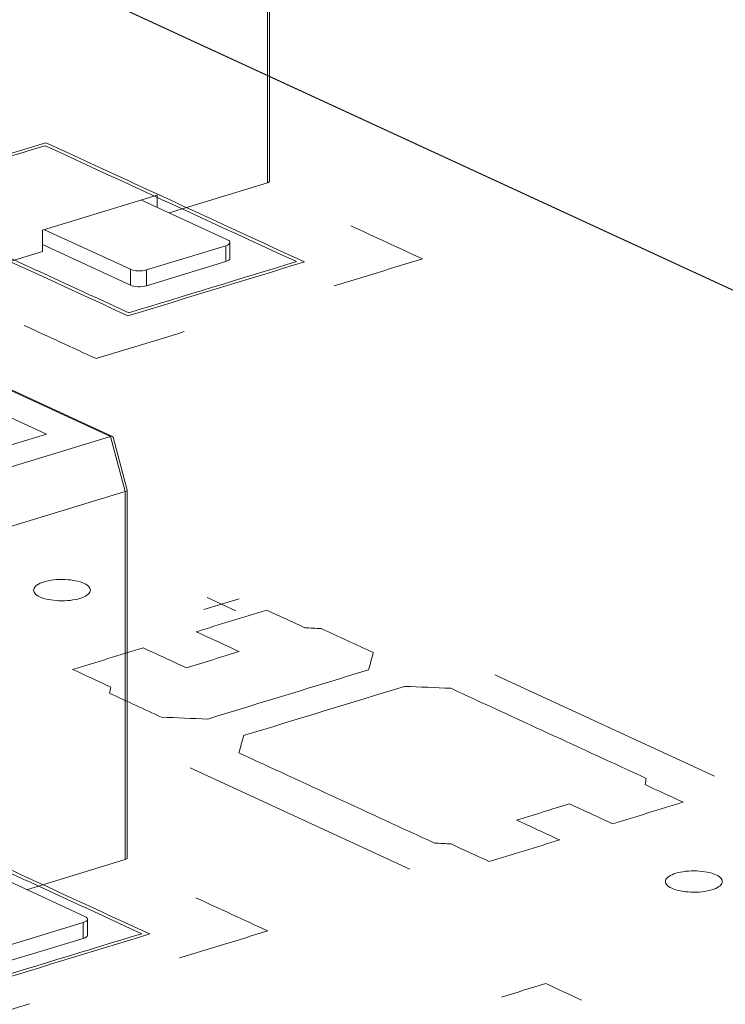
# Model space of a CAD drawing. Header units: inches. Extents: x -30 to 641, y 180 to 601.
# Tile 14 of 234: x 129 to 135, y 344 to 353. Entities that reach past the tile are written whole.
import ezdxf

# ---------------------------------------------------------------- set-up
doc = ezdxf.new("R2010")
doc.units = ezdxf.units.IN
doc.header["$MEASUREMENT"] = 0
doc.layers.add('1', color=7, linetype='Continuous')

# ---------------------------------------------------------------- blocks, each defined once
blk = doc.blocks.new('block 2823')
at = {"layer": '1', "color": 155, "lineweight": 18, "true_color": 0x4c7299}
blk.add_lwpolyline([(131.0224, 351.2966), (131.0224, 354.5305)], dxfattribs=at)
blk = doc.blocks.new('block 2863')
at = {"layer": '1', "color": 155, "lineweight": 18, "true_color": 0x4c7299}
blk.add_lwpolyline([(129.4213, 344.6662), (129.4213, 344.8052)], dxfattribs=at)
blk = doc.blocks.new('block 2866')
at = {"layer": '1', "color": 155, "lineweight": 18, "true_color": 0x4c7299}
blk.add_lwpolyline([(129.7699, 348.5791), (129.6464, 349.0445)], dxfattribs=at)
blk = doc.blocks.new('block 2868')
at = {"layer": '1', "color": 155, "lineweight": 18, "true_color": 0x4c7299}
blk.add_lwpolyline([(129.6412, 349.0508), (127.7531, 349.9217)], dxfattribs=at)
blk = doc.blocks.new('block 2869')
at = {"layer": '1', "color": 155, "lineweight": 18, "true_color": 0x4c7299}
blk.add_lwpolyline([(129.77, 345.3446), (129.77, 348.5785)], dxfattribs=at)
blk = doc.blocks.new('block 2879')
at = {"layer": '1', "color": 155, "lineweight": 18, "true_color": 0x4c7299}
blk.add_lwpolyline([(130.6736, 350.6182), (130.6736, 350.7572)], dxfattribs=at)
blk = doc.blocks.new('block 2905')
at = {"layer": '1', "color": 155, "lineweight": 18, "true_color": 0x4c7299}
blk.add_lwpolyline([(131.0233, 352.2159), (196.893, 321.8306)], dxfattribs=at)
blk = doc.blocks.new('block 3541')
at = {"layer": '1', "color": 155, "lineweight": 18, "true_color": 0x4c7299}
blk.add_lwpolyline([(128.6441, 345.177), (129.3988, 344.8289)], dxfattribs=at)
blk = doc.blocks.new('block 3543')
at = {"layer": '1', "color": 155, "lineweight": 18, "true_color": 0x4c7299}
blk.add_lwpolyline([(129.3844, 344.7761), (128.6863, 344.5628)], dxfattribs=at)
blk = doc.blocks.new('block 3724')
at = {"layer": '1', "color": 155, "lineweight": 13, "true_color": 0x4c7299}
blk.add_lwpolyline([(129.6235, 349.0502), (127.7298, 349.9237)], dxfattribs=at)
blk = doc.blocks.new('block 3734')
at = {"layer": '1', "color": 155, "lineweight": 18, "true_color": 0x4c7299}
blk.add_lwpolyline([(129.6235, 349.0502), (126.6762, 348.1497)], dxfattribs=at)
blk = doc.blocks.new('block 3736')
at = {"layer": '1', "color": 155, "lineweight": 18, "true_color": 0x4c7299}
blk.add_lwpolyline([(129.0608, 349.0719), (127.4196, 349.8289)], dxfattribs=at)
blk = doc.blocks.new('block 3740')
at = {"layer": '1', "color": 155, "lineweight": 18, "true_color": 0x4c7299}
blk.add_lwpolyline([(128.673, 348.9534), (129.0608, 349.0719)], dxfattribs=at)
blk = doc.blocks.new('block 3759')
at = {"layer": '1', "color": 155, "lineweight": 18, "true_color": 0x4c7299}
blk.add_lwpolyline([(129.7515, 348.5676), (126.8042, 347.6671)], dxfattribs=at)
blk = doc.blocks.new('block 3760')
at = {"layer": '1', "color": 155, "lineweight": 13, "true_color": 0x4c7299}
blk.add_lwpolyline([(129.7515, 348.5676), (129.6235, 349.0502)], dxfattribs=at)
blk = doc.blocks.new('block 3787')
at = {"layer": '1', "color": 155, "lineweight": 18, "true_color": 0x4c7299}
blk.add_lwpolyline([(129.8964, 351.1291), (130.6512, 350.7809)], dxfattribs=at)
blk = doc.blocks.new('block 3788')
at = {"layer": '1', "color": 155, "lineweight": 18, "true_color": 0x4c7299}
blk.add_lwpolyline([(129.798, 350.5202), (129.0433, 350.8684)], dxfattribs=at)
blk = doc.blocks.new('block 3789')
at = {"layer": '1', "color": 155, "lineweight": 18, "true_color": 0x4c7299}
blk.add_lwpolyline([(130.6368, 350.7281), (129.9387, 350.5148)], dxfattribs=at)
blk = doc.blocks.new('block 4358')
at = {"layer": '1', "color": 155, "lineweight": 13, "true_color": 0x4c7299}
blk.add_lwpolyline([(131.0039, 351.2821), (131.0039, 354.5196)], dxfattribs=at)
blk = doc.blocks.new('block 4367')
at = {"layer": '1', "color": 155, "lineweight": 18, "true_color": 0x4c7299}
blk.add_lwpolyline([(129.0261, 350.8632), (129.0261, 350.6778)], dxfattribs=at)
blk = doc.blocks.new('block 4368')
at = {"layer": '1', "color": 155, "lineweight": 18, "true_color": 0x4c7299}
blk.add_lwpolyline([(130.0344, 351.1712), (130.0344, 351.0654)], dxfattribs=at)
blk = doc.blocks.new('block 4372')
at = {"layer": '1', "color": 155, "lineweight": 18, "true_color": 0x4c7299}
blk.add_lwpolyline([(130.0344, 351.1712), (129.0261, 350.8632)], dxfattribs=at)
blk = doc.blocks.new('block 4373')
at = {"layer": '1', "color": 155, "lineweight": 18, "true_color": 0x4c7299}
blk.add_lwpolyline([(129.0261, 350.6778), (128.0566, 350.3816)], dxfattribs=at)
blk = doc.blocks.new('block 4375')
at = {"layer": '1', "color": 155, "lineweight": 18, "true_color": 0x4c7299}
blk.add_lwpolyline([(131.0039, 351.2821), (130.1382, 351.0176)], dxfattribs=at)
blk = doc.blocks.new('block 4505')
at = {"layer": '1', "color": 155, "lineweight": 13, "true_color": 0x4c7299}
blk.add_lwpolyline([(129.3844, 344.637), (129.3844, 344.7761)], dxfattribs=at)
blk = doc.blocks.new('block 4508')
at = {"layer": '1', "color": 155, "lineweight": 18, "true_color": 0x4c7299}
blk.add_lwpolyline([(129.3844, 344.637), (128.6863, 344.4238)], dxfattribs=at)
blk = doc.blocks.new('block 4656')
at = {"layer": '1', "color": 155, "lineweight": 13, "true_color": 0x4c7299}
blk.add_lwpolyline([(129.7515, 345.3301), (129.7515, 348.5676)], dxfattribs=at)
blk = doc.blocks.new('block 4673')
at = {"layer": '1', "color": 155, "lineweight": 18, "true_color": 0x4c7299}
blk.add_lwpolyline([(129.7515, 345.3301), (128.8858, 345.0655)], dxfattribs=at)
blk = doc.blocks.new('block 4680')
at = {"layer": '1', "color": 155, "lineweight": 13, "true_color": 0x4c7299}
blk.add_lwpolyline([(130.6368, 350.5891), (130.6368, 350.7281)], dxfattribs=at)
blk = doc.blocks.new('block 4681')
at = {"layer": '1', "color": 155, "lineweight": 13, "true_color": 0x4c7299}
blk.add_lwpolyline([(129.9387, 350.5148), (129.9387, 350.3758)], dxfattribs=at)
blk = doc.blocks.new('block 4682')
at = {"layer": '1', "color": 155, "lineweight": 13, "true_color": 0x4c7299}
blk.add_lwpolyline([(129.798, 350.3812), (129.798, 350.5202)], dxfattribs=at)
blk = doc.blocks.new('block 4683')
at = {"layer": '1', "color": 155, "lineweight": 18, "true_color": 0x4c7299}
blk.add_lwpolyline([(129.798, 350.3812), (129.0261, 350.7373)], dxfattribs=at)
blk = doc.blocks.new('block 4684')
at = {"layer": '1', "color": 155, "lineweight": 18, "true_color": 0x4c7299}
blk.add_lwpolyline([(130.6368, 350.5891), (129.9387, 350.3758)], dxfattribs=at)
blk = doc.blocks.new('block 4755')
at = {"layer": '1', "color": 252, "lineweight": 13, "true_color": 0x848484}
blk.add_lwpolyline([(132.2556, 345.2457), (130.3238, 346.1368)], dxfattribs=at)
blk = doc.blocks.new('block 4849')
at = {"layer": '1', "color": 18, "lineweight": 13, "true_color": 0x4c0000}
blk.add_lwpolyline([(113.8471, 360.1392), (196.893, 321.8306)], dxfattribs=at)
blk = doc.blocks.new('block 4892')
at = {"layer": '1', "color": 252, "lineweight": 13, "true_color": 0x848484}
blk.add_lwpolyline([(134.9339, 346.064), (133.0022, 346.9551)], dxfattribs=at)
blk = doc.blocks.new('block 4893')
at = {"layer": '1', "color": 252, "lineweight": 13, "true_color": 0x848484}
blk.add_lwpolyline([(130.4738, 347.6345), (130.7263, 347.5181)], dxfattribs=at)
blk = doc.blocks.new('block 4894')
at = {"layer": '1', "color": 252, "lineweight": 13, "true_color": 0x848484}
blk.add_lwpolyline([(130.4448, 347.5293), (130.755, 347.6241)], dxfattribs=at)
blk = doc.blocks.new('block 4922')
at = {"layer": '1', "color": 18, "lineweight": 13, "true_color": 0x4c0000}
blk.add_lwpolyline([(113.8471, 360.1392), (196.893, 321.8306)], dxfattribs=at)
blk = doc.blocks.new('block 5103')
at = {"layer": '1', "color": 252, "lineweight": 13, "true_color": 0x848484}
blk.add_lwpolyline([(132.2556, 345.2457), (130.3238, 346.1368)], dxfattribs=at)
blk = doc.blocks.new('block 5104')
at = {"layer": '1', "color": 252, "lineweight": 13, "true_color": 0x848484}
blk.add_lwpolyline([(134.9339, 346.064), (133.0022, 346.9551)], dxfattribs=at)
blk = doc.blocks.new('block 5105')
at = {"layer": '1', "color": 252, "lineweight": 13, "true_color": 0x848484}
blk.add_lwpolyline([(130.4448, 347.5293), (130.755, 347.6241)], dxfattribs=at)
blk = doc.blocks.new('block 5106')
at = {"layer": '1', "color": 252, "lineweight": 13, "true_color": 0x848484}
blk.add_lwpolyline([(130.4738, 347.6345), (130.7263, 347.5181)], dxfattribs=at)
blk = doc.blocks.new('block 5377')
at = {"layer": '1', "color": 155, "lineweight": 18, "true_color": 0x4c7299}
blk.add_open_spline([(130.6368, 350.7281), (130.6796, 350.7412), (130.6861, 350.7648), (130.6512, 350.7809)], degree=3, dxfattribs=at)
blk = doc.blocks.new('block 5378')
at = {"layer": '1', "color": 155, "lineweight": 18, "true_color": 0x4c7299}
blk.add_open_spline([(129.3844, 344.7761), (129.4272, 344.7891), (129.4337, 344.8128), (129.3988, 344.8289)], degree=3, dxfattribs=at)
blk = doc.blocks.new('block 5554')
at = {"layer": '1', "color": 155, "lineweight": 18, "true_color": 0x4c7299}
blk.add_open_spline([(129.6464, 349.0445), (129.6445, 349.0519), (129.6359, 349.054), (129.6235, 349.0502)], degree=3, dxfattribs=at)
blk = doc.blocks.new('block 5565')
at = {"layer": '1', "color": 155, "lineweight": 18, "true_color": 0x4c7299}
blk.add_open_spline([(129.7515, 348.5676), (129.764, 348.5714), (129.7708, 348.5757), (129.7699, 348.5791)], degree=3, dxfattribs=at)
blk = doc.blocks.new('block 5574')
at = {"layer": '1', "color": 155, "lineweight": 18, "true_color": 0x4c7299}
blk.add_open_spline([(129.798, 350.5202), (129.8329, 350.5041), (129.8959, 350.5017), (129.9387, 350.5148)], degree=3, dxfattribs=at)
blk = doc.blocks.new('block 5583')
at = {"layer": '1', "color": 155, "lineweight": 18, "true_color": 0x4c7299}
blk.add_open_spline([(131.0039, 351.2821), (131.0156, 351.2856), (131.0224, 351.291), (131.0224, 351.2966)], degree=3, dxfattribs=at)
blk = doc.blocks.new('block 5605')
at = {"layer": '1', "color": 155, "lineweight": 18, "true_color": 0x4c7299}
blk.add_open_spline([(129.3844, 344.637), (129.4077, 344.6442), (129.4213, 344.6549), (129.4213, 344.6662)], degree=3, dxfattribs=at)
blk = doc.blocks.new('block 5615')
at = {"layer": '1', "color": 155, "lineweight": 18, "true_color": 0x4c7299}
blk.add_open_spline([(129.7515, 345.3301), (129.7632, 345.3336), (129.77, 345.339), (129.77, 345.3446)], degree=3, dxfattribs=at)
blk = doc.blocks.new('block 5616')
at = {"layer": '1', "color": 155, "lineweight": 18, "true_color": 0x4c7299}
blk.add_open_spline([(129.798, 350.3812), (129.8329, 350.3651), (129.8959, 350.3627), (129.9387, 350.3758)], degree=3, dxfattribs=at)
blk = doc.blocks.new('block 5617')
at = {"layer": '1', "color": 155, "lineweight": 18, "true_color": 0x4c7299}
blk.add_open_spline([(130.6368, 350.5891), (130.6601, 350.5962), (130.6736, 350.6069), (130.6736, 350.6182)], degree=3, dxfattribs=at)
blk = doc.blocks.new('block 8458')
at = {"layer": '1', "color": 18, "lineweight": 13, "true_color": 0x4c0000}
blk.add_lwpolyline([(116.1735, 359.066), (119.1248, 357.7046), (130.9301, 352.2589), (178.1511, 330.4762), (189.9564, 325.0305), (195.859, 322.3076)], dxfattribs=at)
blk = doc.blocks.new('block 8615')
at = {"layer": '1', "color": 252, "lineweight": 13, "true_color": 0x848484}
blk.add_lwpolyline([(129.0389, 347.7722), (129.058, 347.7775), (129.0788, 347.7822), (129.1011, 347.7861), (129.1245, 347.7893), (129.1488, 347.7916), (129.1737, 347.7929), (129.2235, 347.7928), (129.2477, 347.7913), (129.271, 347.7891), (129.3147, 347.7822), (129.3356, 347.7775), (129.3555, 347.772), (129.374, 347.7657), (129.3908, 347.7587), (129.4056, 347.7511), (129.4183, 347.743), (129.4287, 347.7346), (129.4367, 347.7259), (129.4424, 347.7172), (129.4458, 347.7085), (129.4469, 347.6994), (129.4457, 347.6903), (129.4421, 347.681), (129.436, 347.6719), (129.4274, 347.6631), (129.4166, 347.6546), (129.4036, 347.6466), (129.3888, 347.6392), (129.3724, 347.6325), (129.3547, 347.6266), (129.3356, 347.6213), (129.3148, 347.6166), (129.2926, 347.6127), (129.2691, 347.6095), (129.2448, 347.6073), (129.2199, 347.6059), (129.1701, 347.6061), (129.1459, 347.6075), (129.1227, 347.6097), (129.0789, 347.6166), (129.058, 347.6213), (129.0381, 347.6268), (129.0196, 347.6331), (129.0028, 347.6401), (128.988, 347.6477), (128.9753, 347.6558), (128.9649, 347.6642), (128.9569, 347.6729), (128.9513, 347.6816), (128.9479, 347.6904), (128.9467, 347.6994), (128.9479, 347.7086), (128.9516, 347.7178), (128.9577, 347.7269), (128.9662, 347.7358), (128.9771, 347.7442), (128.99, 347.7522), (129.0049, 347.7596), (129.0213, 347.7663), (129.0389, 347.7722)], dxfattribs=at)
blk = doc.blocks.new('block 8616')
at = {"layer": '1', "color": 252, "lineweight": 13, "true_color": 0x848484}
blk.add_lwpolyline([(134.5937, 345.2099), (134.6128, 345.2152), (134.6335, 345.2198), (134.6558, 345.2238), (134.6792, 345.2269), (134.7036, 345.2292), (134.7284, 345.2305), (134.7782, 345.2304), (134.8024, 345.229), (134.8257, 345.2267), (134.8695, 345.2199), (134.8904, 345.2152), (134.9102, 345.2096), (134.9287, 345.2033), (134.9455, 345.1963), (134.9604, 345.1887), (134.9731, 345.1806), (134.9834, 345.1722), (134.9915, 345.1636), (134.9971, 345.1549), (135.0005, 345.1461), (135.0016, 345.1371), (135.0005, 345.1279), (134.9968, 345.1187), (134.9907, 345.1096), (134.9821, 345.1007), (134.9713, 345.0922), (134.9583, 345.0842), (134.9435, 345.0769), (134.9271, 345.0702), (134.9094, 345.0642), (134.8903, 345.0589), (134.8696, 345.0543), (134.8473, 345.0503), (134.8239, 345.0472), (134.7995, 345.0449), (134.7747, 345.0436), (134.7249, 345.0437), (134.7007, 345.0451), (134.6774, 345.0474), (134.6336, 345.0543), (134.6127, 345.059), (134.5929, 345.0645), (134.5744, 345.0708), (134.5576, 345.0778), (134.5427, 345.0854), (134.53, 345.0935), (134.5197, 345.1019), (134.5116, 345.1105), (134.506, 345.1192), (134.5026, 345.128), (134.5014, 345.137), (134.5026, 345.1462), (134.5063, 345.1554), (134.5124, 345.1645), (134.521, 345.1734), (134.5318, 345.1819), (134.5448, 345.1899), (134.5596, 345.1972), (134.576, 345.2039), (134.5937, 345.2099)], dxfattribs=at)
blk = doc.blocks.new('block 8617')
at = {"layer": '1', "color": 252, "lineweight": 13, "true_color": 0x848484}
blk.add_open_spline([(134.0374, 345.6449), (134.2442, 345.7081), (134.4511, 345.7713), (134.6579, 345.8345), (134.5463, 345.8859), (134.4348, 345.9374), (134.3232, 345.9889), (134.3265, 346.0072), (134.3298, 346.0255), (134.3331, 346.0438), (133.7602, 346.3081), (133.1873, 346.5723), (132.6144, 346.8366), (132.479, 346.842), (132.3436, 346.8474), (132.2083, 346.8528), (131.7366, 346.7087), (131.265, 346.5646), (130.7933, 346.4205), (130.7799, 346.3696), (130.7664, 346.3188), (130.7529, 346.2679), (131.3258, 346.0036), (131.8987, 345.7393), (132.4717, 345.475), (132.5201, 345.4725), (132.5685, 345.47), (132.6169, 345.4675), (132.7284, 345.4161), (132.84, 345.3646), (132.9516, 345.3132), (133.1584, 345.3763), (133.3652, 345.4395), (133.572, 345.5027), (133.4458, 345.561), (133.3195, 345.6192), (133.1933, 345.6774), (133.3484, 345.7248), (133.5035, 345.7722), (133.6587, 345.8196), (133.7849, 345.7614), (133.9112, 345.7031), (134.0374, 345.6449)], degree=3, knots=[0, 0, 0, 0, 1, 1, 1, 2, 2, 2, 3, 3, 3, 4, 4, 4, 5, 5, 5, 6, 6, 6, 7, 7, 7, 8, 8, 8, 9, 9, 9, 10, 10, 10, 11, 11, 11, 12, 12, 12, 13, 13, 13, 14, 14, 14, 14], dxfattribs=at)
blk = doc.blocks.new('block 8618')
at = {"layer": '1', "color": 252, "lineweight": 13, "true_color": 0x848484}
blk.add_open_spline([(134.0374, 345.6449), (134.2442, 345.7081), (134.4511, 345.7713), (134.6579, 345.8345), (134.5463, 345.8859), (134.4348, 345.9374), (134.3232, 345.9889), (134.3265, 346.0072), (134.3298, 346.0255), (134.3331, 346.0438), (133.7602, 346.3081), (133.1873, 346.5723), (132.6144, 346.8366), (132.479, 346.842), (132.3436, 346.8474), (132.2083, 346.8528), (131.7366, 346.7087), (131.265, 346.5646), (130.7933, 346.4205), (130.7799, 346.3696), (130.7664, 346.3188), (130.7529, 346.2679), (131.3258, 346.0036), (131.8987, 345.7393), (132.4717, 345.475), (132.5201, 345.4725), (132.5685, 345.47), (132.6169, 345.4675), (132.7284, 345.4161), (132.84, 345.3646), (132.9516, 345.3132), (133.1584, 345.3763), (133.3652, 345.4395), (133.572, 345.5027), (133.4458, 345.561), (133.3195, 345.6192), (133.1933, 345.6774), (133.3484, 345.7248), (133.5035, 345.7722), (133.6587, 345.8196), (133.7849, 345.7614), (133.9112, 345.7031), (134.0374, 345.6449)], degree=3, knots=[0, 0, 0, 0, 1, 1, 1, 2, 2, 2, 3, 3, 3, 4, 4, 4, 5, 5, 5, 6, 6, 6, 7, 7, 7, 8, 8, 8, 9, 9, 9, 10, 10, 10, 11, 11, 11, 12, 12, 12, 13, 13, 13, 14, 14, 14, 14], dxfattribs=at)
blk = doc.blocks.new('block 8619')
at = {"layer": '1', "color": 252, "lineweight": 13, "true_color": 0x848484}
blk.add_open_spline([(131.9331, 347.1509), (131.9196, 347.1001), (131.9061, 347.0492), (131.8927, 346.9984), (131.421, 346.8543), (130.9494, 346.7102), (130.4777, 346.5661), (130.3424, 346.5714), (130.207, 346.5768), (130.0716, 346.5822), (129.9195, 346.6523), (129.7674, 346.7225), (129.6153, 346.7927), (129.6186, 346.811), (129.6219, 346.8293), (129.6252, 346.8476), (129.5136, 346.899), (129.4021, 346.9505), (129.2905, 347.002), (129.4973, 347.0652), (129.7041, 347.1284), (129.911, 347.1916), (130.0372, 347.1333), (130.1635, 347.0751), (130.2897, 347.0168), (130.4448, 347.0642), (130.5999, 347.1116), (130.7551, 347.159), (130.6288, 347.2173), (130.5026, 347.2755), (130.3763, 347.3337), (130.5832, 347.3969), (130.79, 347.4601), (130.9968, 347.5233), (131.1084, 347.4718), (131.22, 347.4204), (131.3315, 347.3689), (131.3799, 347.3664), (131.4283, 347.3639), (131.4767, 347.3614), (131.6288, 347.2912), (131.781, 347.2211), (131.9331, 347.1509)], degree=3, knots=[0, 0, 0, 0, 1, 1, 1, 2, 2, 2, 3, 3, 3, 4, 4, 4, 5, 5, 5, 6, 6, 6, 7, 7, 7, 8, 8, 8, 9, 9, 9, 10, 10, 10, 11, 11, 11, 12, 12, 12, 13, 13, 13, 14, 14, 14, 14], dxfattribs=at)
blk = doc.blocks.new('block 8620')
at = {"layer": '1', "color": 252, "lineweight": 13, "true_color": 0x848484}
blk.add_open_spline([(131.9331, 347.1509), (131.9196, 347.1001), (131.9061, 347.0492), (131.8927, 346.9984), (131.421, 346.8543), (130.9494, 346.7102), (130.4777, 346.5661), (130.3424, 346.5714), (130.207, 346.5768), (130.0716, 346.5822), (129.9195, 346.6523), (129.7674, 346.7225), (129.6153, 346.7927), (129.6186, 346.811), (129.6219, 346.8293), (129.6252, 346.8476), (129.5136, 346.899), (129.4021, 346.9505), (129.2905, 347.002), (129.4973, 347.0652), (129.7041, 347.1284), (129.911, 347.1916), (130.0372, 347.1333), (130.1635, 347.0751), (130.2897, 347.0168), (130.4448, 347.0642), (130.5999, 347.1116), (130.7551, 347.159), (130.6288, 347.2173), (130.5026, 347.2755), (130.3763, 347.3337), (130.5832, 347.3969), (130.79, 347.4601), (130.9968, 347.5233), (131.1084, 347.4718), (131.22, 347.4204), (131.3315, 347.3689), (131.3799, 347.3664), (131.4283, 347.3639), (131.4767, 347.3614), (131.6288, 347.2912), (131.781, 347.2211), (131.9331, 347.1509)], degree=3, knots=[0, 0, 0, 0, 1, 1, 1, 2, 2, 2, 3, 3, 3, 4, 4, 4, 5, 5, 5, 6, 6, 6, 7, 7, 7, 8, 8, 8, 9, 9, 9, 10, 10, 10, 11, 11, 11, 12, 12, 12, 13, 13, 13, 14, 14, 14, 14], dxfattribs=at)
blk = doc.blocks.new('block 8841')
at = {"layer": '1', "color": 18, "lineweight": 13, "true_color": 0x4c0000}
blk.add_open_spline([(133.0613, 344.1213), (133.1906, 344.1607), (133.3198, 344.2002), (133.4491, 344.2397), (133.5543, 344.1912), (133.6595, 344.1427), (133.7647, 344.0942)], degree=3, knots=[0, 0, 0, 0, 1, 1, 1, 2, 2, 2, 2], dxfattribs=at)
blk = doc.blocks.new('block 8851')
at = {"layer": '1', "color": 18, "lineweight": 13, "true_color": 0x4c0000}
blk.add_open_spline([(130.3746, 344.9938), (130.585, 344.8967), (130.7954, 344.7997), (131.0058, 344.7026), (130.7473, 344.6236), (130.4887, 344.5446), (130.2302, 344.4656)], degree=3, knots=[0, 0, 0, 0, 1, 1, 1, 2, 2, 2, 2], dxfattribs=at)
blk = doc.blocks.new('block 8852')
at = {"layer": '1', "color": 18, "lineweight": 13, "true_color": 0x4c0000}
blk.add_open_spline([(128.9117, 344.0628), (128.6531, 343.9838), (128.3946, 343.9048), (128.1361, 343.8258), (127.9257, 343.9229), (127.7153, 344.0199), (127.5049, 344.117)], degree=3, knots=[0, 0, 0, 0, 1, 1, 1, 2, 2, 2, 2], dxfattribs=at)
blk = doc.blocks.new('block 8853')
at = {"layer": '1', "color": 18, "lineweight": 13, "true_color": 0x4c0000}
blk.add_open_spline([(127.6882, 345.6977), (128.4246, 345.358), (129.161, 345.0183), (129.8975, 344.6786), (129.4063, 344.5285), (128.915, 344.3784), (128.4238, 344.2283), (127.6874, 344.568), (126.951, 344.9078), (126.2146, 345.2475), (126.7058, 345.3975), (127.197, 345.5476), (127.6882, 345.6977)], degree=3, knots=[0, 0, 0, 0, 1, 1, 1, 2, 2, 2, 3, 3, 3, 4, 4, 4, 4], dxfattribs=at)
blk = doc.blocks.new('block 8854')
at = {"layer": '1', "color": 18, "lineweight": 13, "true_color": 0x4c0000}
blk.add_open_spline([(127.6954, 345.7241), (128.4529, 345.3747), (129.2103, 345.0253), (129.9678, 344.6759), (129.4507, 344.5179), (128.9337, 344.3599), (128.4166, 344.2019), (127.6591, 344.5513), (126.9017, 344.9008), (126.1442, 345.2502), (126.6613, 345.4081), (127.1784, 345.5661), (127.6954, 345.7241)], degree=3, knots=[0, 0, 0, 0, 1, 1, 1, 2, 2, 2, 3, 3, 3, 4, 4, 4, 4], dxfattribs=at)
blk = doc.blocks.new('block 8859')
at = {"layer": '1', "color": 18, "lineweight": 13, "true_color": 0x4c0000}
blk.add_open_spline([(133.0613, 344.1213), (133.1906, 344.1607), (133.3198, 344.2002), (133.4491, 344.2397), (133.5543, 344.1912), (133.6595, 344.1427), (133.7647, 344.0942)], degree=3, knots=[0, 0, 0, 0, 1, 1, 1, 2, 2, 2, 2], dxfattribs=at)
blk = doc.blocks.new('block 8893')
at = {"layer": '1', "color": 18, "lineweight": 13, "true_color": 0x4c0000}
blk.add_open_spline([(131.7351, 350.9032), (131.9455, 350.8062), (132.1559, 350.7091), (132.3663, 350.6121), (132.1078, 350.5331), (131.8492, 350.4541), (131.5907, 350.3751)], degree=3, knots=[0, 0, 0, 0, 1, 1, 1, 2, 2, 2, 2], dxfattribs=at)
blk = doc.blocks.new('block 8894')
at = {"layer": '1', "color": 18, "lineweight": 13, "true_color": 0x4c0000}
blk.add_open_spline([(130.2722, 349.9722), (130.0136, 349.8932), (129.7551, 349.8143), (129.4966, 349.7353), (129.2862, 349.8323), (129.0757, 349.9294), (128.8653, 350.0264)], degree=3, knots=[0, 0, 0, 0, 1, 1, 1, 2, 2, 2, 2], dxfattribs=at)
blk = doc.blocks.new('block 8895')
at = {"layer": '1', "color": 18, "lineweight": 13, "true_color": 0x4c0000}
blk.add_open_spline([(129.0487, 351.6072), (129.7851, 351.2675), (130.5215, 350.9278), (131.258, 350.588), (130.7667, 350.438), (130.2755, 350.2879), (129.7843, 350.1378), (129.0479, 350.4775), (128.3115, 350.8172), (127.575, 351.1569), (128.0663, 351.307), (128.5575, 351.4571), (129.0487, 351.6072)], degree=3, knots=[0, 0, 0, 0, 1, 1, 1, 2, 2, 2, 3, 3, 3, 4, 4, 4, 4], dxfattribs=at)
blk = doc.blocks.new('block 8896')
at = {"layer": '1', "color": 18, "lineweight": 13, "true_color": 0x4c0000}
blk.add_open_spline([(129.0559, 351.6336), (129.8134, 351.2842), (130.5708, 350.9347), (131.3283, 350.5853), (130.8112, 350.4274), (130.2942, 350.2694), (129.7771, 350.1114), (129.0196, 350.4608), (128.2622, 350.8102), (127.5047, 351.1596), (128.0218, 351.3176), (128.5388, 351.4756), (129.0559, 351.6336)], degree=3, knots=[0, 0, 0, 0, 1, 1, 1, 2, 2, 2, 3, 3, 3, 4, 4, 4, 4], dxfattribs=at)
blk = doc.blocks.new('block 9222')
at = {"layer": '1', "color": 252, "lineweight": 13, "true_color": 0x848484}
blk.add_open_spline([(134.0374, 345.6449), (134.2442, 345.7081), (134.4511, 345.7713), (134.6579, 345.8345), (134.5463, 345.8859), (134.4348, 345.9374), (134.3232, 345.9889), (134.3265, 346.0072), (134.3298, 346.0255), (134.3331, 346.0438), (133.7602, 346.3081), (133.1873, 346.5723), (132.6144, 346.8366), (132.479, 346.842), (132.3436, 346.8474), (132.2083, 346.8528), (131.7366, 346.7087), (131.265, 346.5646), (130.7933, 346.4205), (130.7799, 346.3696), (130.7664, 346.3188), (130.7529, 346.2679), (131.3258, 346.0036), (131.8987, 345.7393), (132.4717, 345.475), (132.5201, 345.4725), (132.5685, 345.47), (132.6169, 345.4675), (132.7284, 345.4161), (132.84, 345.3646), (132.9516, 345.3132), (133.1584, 345.3763), (133.3652, 345.4395), (133.572, 345.5027), (133.4458, 345.561), (133.3195, 345.6192), (133.1933, 345.6774), (133.3484, 345.7248), (133.5035, 345.7722), (133.6587, 345.8196), (133.7849, 345.7614), (133.9112, 345.7031), (134.0374, 345.6449)], degree=3, knots=[0, 0, 0, 0, 1, 1, 1, 2, 2, 2, 3, 3, 3, 4, 4, 4, 5, 5, 5, 6, 6, 6, 7, 7, 7, 8, 8, 8, 9, 9, 9, 10, 10, 10, 11, 11, 11, 12, 12, 12, 13, 13, 13, 14, 14, 14, 14], dxfattribs=at)
blk = doc.blocks.new('block 9223')
at = {"layer": '1', "color": 252, "lineweight": 13, "true_color": 0x848484}
blk.add_lwpolyline([(134.5937, 345.2099), (134.6128, 345.2152), (134.6335, 345.2198), (134.6558, 345.2238), (134.6792, 345.2269), (134.7036, 345.2292), (134.7284, 345.2305), (134.7782, 345.2304), (134.8024, 345.229), (134.8257, 345.2267), (134.8695, 345.2199), (134.8904, 345.2152), (134.9102, 345.2096), (134.9287, 345.2033), (134.9455, 345.1963), (134.9604, 345.1887), (134.9731, 345.1806), (134.9834, 345.1722), (134.9915, 345.1636), (134.9971, 345.1549), (135.0005, 345.1461), (135.0016, 345.1371), (135.0005, 345.1279), (134.9968, 345.1187), (134.9907, 345.1096), (134.9821, 345.1007), (134.9713, 345.0922), (134.9583, 345.0842), (134.9435, 345.0769), (134.9271, 345.0702), (134.9094, 345.0642), (134.8903, 345.0589), (134.8696, 345.0543), (134.8473, 345.0503), (134.8239, 345.0472), (134.7995, 345.0449), (134.7747, 345.0436), (134.7249, 345.0437), (134.7007, 345.0451), (134.6774, 345.0474), (134.6336, 345.0543), (134.6127, 345.059), (134.5929, 345.0645), (134.5744, 345.0708), (134.5576, 345.0778), (134.5427, 345.0854), (134.53, 345.0935), (134.5197, 345.1019), (134.5116, 345.1105), (134.506, 345.1192), (134.5026, 345.128), (134.5014, 345.137), (134.5026, 345.1462), (134.5063, 345.1554), (134.5124, 345.1645), (134.521, 345.1734), (134.5318, 345.1819), (134.5448, 345.1899), (134.5596, 345.1972), (134.576, 345.2039), (134.5937, 345.2099)], dxfattribs=at)
blk = doc.blocks.new('block 9224')
at = {"layer": '1', "color": 252, "lineweight": 13, "true_color": 0x848484}
blk.add_open_spline([(131.9331, 347.1509), (131.9196, 347.1001), (131.9061, 347.0492), (131.8927, 346.9984), (131.421, 346.8543), (130.9494, 346.7102), (130.4777, 346.5661), (130.3424, 346.5714), (130.207, 346.5768), (130.0716, 346.5822), (129.9195, 346.6523), (129.7674, 346.7225), (129.6153, 346.7927), (129.6186, 346.811), (129.6219, 346.8293), (129.6252, 346.8476), (129.5136, 346.899), (129.4021, 346.9505), (129.2905, 347.002), (129.4973, 347.0652), (129.7041, 347.1284), (129.911, 347.1916), (130.0372, 347.1333), (130.1635, 347.0751), (130.2897, 347.0168), (130.4448, 347.0642), (130.5999, 347.1116), (130.7551, 347.159), (130.6288, 347.2173), (130.5026, 347.2755), (130.3763, 347.3337), (130.5832, 347.3969), (130.79, 347.4601), (130.9968, 347.5233), (131.1084, 347.4718), (131.22, 347.4204), (131.3315, 347.3689), (131.3799, 347.3664), (131.4283, 347.3639), (131.4767, 347.3614), (131.6288, 347.2912), (131.781, 347.2211), (131.9331, 347.1509)], degree=3, knots=[0, 0, 0, 0, 1, 1, 1, 2, 2, 2, 3, 3, 3, 4, 4, 4, 5, 5, 5, 6, 6, 6, 7, 7, 7, 8, 8, 8, 9, 9, 9, 10, 10, 10, 11, 11, 11, 12, 12, 12, 13, 13, 13, 14, 14, 14, 14], dxfattribs=at)
blk = doc.blocks.new('block 9225')
at = {"layer": '1', "color": 252, "lineweight": 13, "true_color": 0x848484}
blk.add_lwpolyline([(129.0389, 347.7722), (129.058, 347.7775), (129.0788, 347.7822), (129.1011, 347.7861), (129.1245, 347.7893), (129.1488, 347.7916), (129.1737, 347.7929), (129.2235, 347.7928), (129.2477, 347.7913), (129.271, 347.7891), (129.3147, 347.7822), (129.3356, 347.7775), (129.3555, 347.772), (129.374, 347.7657), (129.3908, 347.7587), (129.4056, 347.7511), (129.4183, 347.743), (129.4287, 347.7346), (129.4367, 347.7259), (129.4424, 347.7172), (129.4458, 347.7085), (129.4469, 347.6994), (129.4457, 347.6903), (129.4421, 347.681), (129.436, 347.6719), (129.4274, 347.6631), (129.4166, 347.6546), (129.4036, 347.6466), (129.3888, 347.6392), (129.3724, 347.6325), (129.3547, 347.6266), (129.3356, 347.6213), (129.3148, 347.6166), (129.2926, 347.6127), (129.2691, 347.6095), (129.2448, 347.6073), (129.2199, 347.6059), (129.1701, 347.6061), (129.1459, 347.6075), (129.1227, 347.6097), (129.0789, 347.6166), (129.058, 347.6213), (129.0381, 347.6268), (129.0196, 347.6331), (129.0028, 347.6401), (128.988, 347.6477), (128.9753, 347.6558), (128.9649, 347.6642), (128.9569, 347.6729), (128.9513, 347.6816), (128.9479, 347.6904), (128.9467, 347.6994), (128.9479, 347.7086), (128.9516, 347.7178), (128.9577, 347.7269), (128.9662, 347.7358), (128.9771, 347.7442), (128.99, 347.7522), (129.0049, 347.7596), (129.0213, 347.7663), (129.0389, 347.7722)], dxfattribs=at)
blk = doc.blocks.new('block 9226')
at = {"layer": '1', "color": 252, "lineweight": 13, "true_color": 0x848484}
blk.add_open_spline([(131.9331, 347.1509), (131.9196, 347.1001), (131.9061, 347.0492), (131.8927, 346.9984), (131.421, 346.8543), (130.9494, 346.7102), (130.4777, 346.5661), (130.3424, 346.5714), (130.207, 346.5768), (130.0716, 346.5822), (129.9195, 346.6523), (129.7674, 346.7225), (129.6153, 346.7927), (129.6186, 346.811), (129.6219, 346.8293), (129.6252, 346.8476), (129.5136, 346.899), (129.4021, 346.9505), (129.2905, 347.002), (129.4973, 347.0652), (129.7041, 347.1284), (129.911, 347.1916), (130.0372, 347.1333), (130.1635, 347.0751), (130.2897, 347.0168), (130.4448, 347.0642), (130.5999, 347.1116), (130.7551, 347.159), (130.6288, 347.2173), (130.5026, 347.2755), (130.3763, 347.3337), (130.5832, 347.3969), (130.79, 347.4601), (130.9968, 347.5233), (131.1084, 347.4718), (131.22, 347.4204), (131.3315, 347.3689), (131.3799, 347.3664), (131.4283, 347.3639), (131.4767, 347.3614), (131.6288, 347.2912), (131.781, 347.2211), (131.9331, 347.1509)], degree=3, knots=[0, 0, 0, 0, 1, 1, 1, 2, 2, 2, 3, 3, 3, 4, 4, 4, 5, 5, 5, 6, 6, 6, 7, 7, 7, 8, 8, 8, 9, 9, 9, 10, 10, 10, 11, 11, 11, 12, 12, 12, 13, 13, 13, 14, 14, 14, 14], dxfattribs=at)
blk = doc.blocks.new('block 9227')
at = {"layer": '1', "color": 252, "lineweight": 13, "true_color": 0x848484}
blk.add_open_spline([(134.0374, 345.6449), (134.2442, 345.7081), (134.4511, 345.7713), (134.6579, 345.8345), (134.5463, 345.8859), (134.4348, 345.9374), (134.3232, 345.9889), (134.3265, 346.0072), (134.3298, 346.0255), (134.3331, 346.0438), (133.7602, 346.3081), (133.1873, 346.5723), (132.6144, 346.8366), (132.479, 346.842), (132.3436, 346.8474), (132.2083, 346.8528), (131.7366, 346.7087), (131.265, 346.5646), (130.7933, 346.4205), (130.7799, 346.3696), (130.7664, 346.3188), (130.7529, 346.2679), (131.3258, 346.0036), (131.8987, 345.7393), (132.4717, 345.475), (132.5201, 345.4725), (132.5685, 345.47), (132.6169, 345.4675), (132.7284, 345.4161), (132.84, 345.3646), (132.9516, 345.3132), (133.1584, 345.3763), (133.3652, 345.4395), (133.572, 345.5027), (133.4458, 345.561), (133.3195, 345.6192), (133.1933, 345.6774), (133.3484, 345.7248), (133.5035, 345.7722), (133.6587, 345.8196), (133.7849, 345.7614), (133.9112, 345.7031), (134.0374, 345.6449)], degree=3, knots=[0, 0, 0, 0, 1, 1, 1, 2, 2, 2, 3, 3, 3, 4, 4, 4, 5, 5, 5, 6, 6, 6, 7, 7, 7, 8, 8, 8, 9, 9, 9, 10, 10, 10, 11, 11, 11, 12, 12, 12, 13, 13, 13, 14, 14, 14, 14], dxfattribs=at)

msp = doc.modelspace()

# ---------------------------------------------------------------- block references
at = {"layer": '1'}
for name in ['block 8458', 'block 4849', 'block 4922', 'block 4358', 'block 2823', 'block 2905', 'block 8896', 'block 8895', 'block 4375', 'block 5583', 'block 4372', 'block 4368', 'block 3787', 'block 8893', 'block 4367', 'block 3788', 'block 4683', 'block 3789', 'block 5377', 'block 4680', 'block 2879', 'block 4373', 'block 4684', 'block 5617', 'block 4682', 'block 5574', 'block 4681', 'block 5616', 'block 8894', 'block 3724', 'block 2868', 'block 3736', 'block 3734', 'block 3740', 'block 5554', 'block 3760', 'block 2866', 'block 3759', 'block 5565', 'block 4656', 'block 2869', 'block 8615', 'block 9225', 'block 4894', 'block 5105', 'block 4893', 'block 5106', 'block 8619', 'block 8620', 'block 9224', 'block 9226', 'block 4892', 'block 5104', 'block 8617', 'block 8618', 'block 9222', 'block 9227', 'block 4755', 'block 5103', 'block 8854', 'block 8853', 'block 4673', 'block 5615', 'block 8616', 'block 9223', 'block 3541', 'block 8851', 'block 3543', 'block 5378', 'block 4505', 'block 2863', 'block 5605', 'block 4508', 'block 8841', 'block 8859', 'block 8852']:
    msp.add_blockref(name, (0, 0), dxfattribs=at)

doc.saveas('drawing.dxf')
